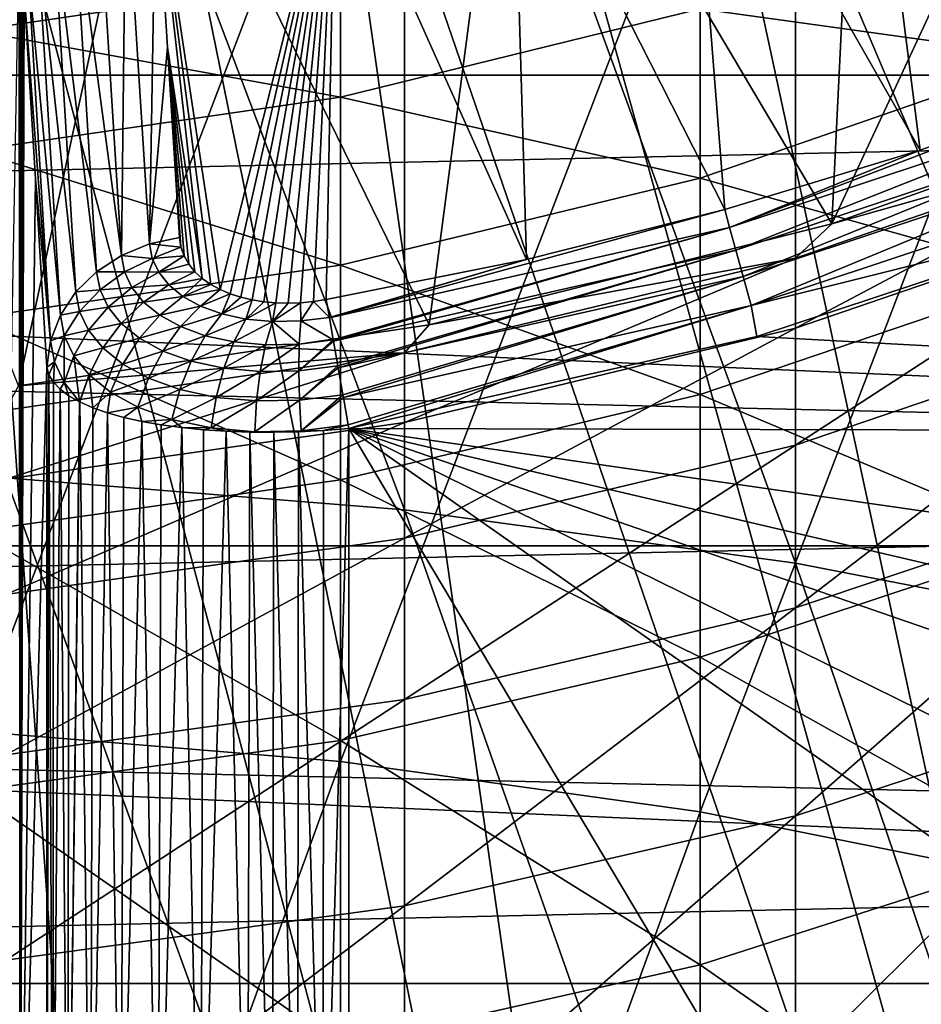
# Model space of a CAD drawing. Header units: metres. Extents: x -22 to 73, y -229 to 22.
# Tile 113 of 256: x 1.38 to 4.36, y -15.98 to -12.72. Entities that reach past the tile are written whole.
import ezdxf

# ---------------------------------------------------------------- set-up
doc = ezdxf.new("R2010")
doc.units = ezdxf.units.M
doc.layers.add('solid_509500_SW0001', color=7, linetype='CONTINUOUS')

msp = doc.modelspace()

# ---------------------------------------------------------------- linework, layer by layer
at = {"layer": 'solid_509500_SW0001'}
for points in [[(4.613945, -10.751764, 120.188515), (4.063456, -10.971657, 120.188515), (9.176717, -19.679533, 120.013718)], [(5.286733, -10.772672, 120.443748), (5.357495, -12.934342, 120.443748), (4.06397, -13.397169, 120.443748)], [(4.169304, -11.252418, 120.443748), (5.286733, -10.772672, 120.443748), (4.06397, -13.397169, 120.443748)], [(2.649518, -14.343637, 308.286011), (2.649518, -10.978977, 305.852478), (1.330785, -10.862916, 306.002411)], [(1.330785, -14.237582, 308.443176), (2.649518, -14.343637, 308.286011), (1.330785, -10.862916, 306.002411)], [(4.063456, -10.971657, 120.188515), (3.502535, -11.163385, 120.188515), (7.426612, -20.404449, 120.013718)], [(4.063456, -10.971657, 120.188515), (7.426612, -20.404449, 120.013718), (9.176717, -19.679533, 120.013718)], [(3.944256, -14.519326, 308.025635), (3.944256, -11.171246, 305.604095), (2.649518, -10.978977, 305.852478)], [(2.649518, -14.343637, 308.286011), (3.944256, -14.519326, 308.025635), (2.649518, -10.978977, 305.852478)], [(3.502535, -11.163385, 120.188515), (2.932623, -11.326458, 120.188515), (5.619987, -20.974077, 120.013718)], [(3.502535, -11.163385, 120.188515), (5.619987, -20.974077, 120.013718), (7.426612, -20.404449, 120.013718)], [(5.203274, -14.76306, 307.664429), (5.203274, -11.437979, 305.259521), (3.944256, -11.171246, 305.604095)], [(3.944256, -14.519326, 308.025635), (5.203274, -14.76306, 307.664429), (3.944256, -11.171246, 305.604095)], [(18.430916, -12.905476), (-18.430916, -12.905476), (-19.485569, -11.250006)], [(19.485569, -11.250006), (18.430916, -12.905476), (-19.485569, -11.250006)], [(3.009032, -11.616614, 120.443748), (4.169304, -11.252418, 120.443748), (4.06397, -13.397169, 120.443748)], [(2.932623, -11.326458, 120.188515), (2.355184, -11.460456, 120.188515), (5.619987, -20.974077, 120.013718)], [(4.992727, -12.924862, 110.75), (4.160568, -11.617732, 108.125244), (4.722585, -11.400843, 108.125244)], [(2.355184, -11.460456, 120.188515), (1.771698, -11.565034, 120.188515), (3.77059, -21.384079, 120.013718)], [(2.355184, -11.460456, 120.188515), (3.77059, -21.384079, 120.013718), (5.619987, -20.974077, 120.013718)], [(16.564871, -11.472904, 0.034086), (-16.047346, -12.18627, 0.034086), (15.468911, -12.912601, 0.034086)], [(1.771698, -11.565034, 120.188515), (1.183665, -11.639926, 120.188515), (3.77059, -21.384079, 120.013718)], [(1.817867, -11.861506, 120.443748), (3.009032, -11.616614, 120.443748), (2.731303, -13.730986, 120.443748)], [(3.009032, -11.616614, 120.443748), (4.06397, -13.397169, 120.443748), (2.731303, -13.730986, 120.443748)], [(4.3563, -13.153024, 110.75), (3.588635, -11.806935, 108.125244), (4.160568, -11.617732, 108.125244)], [(4.992727, -12.924862, 110.75), (4.3563, -13.153024, 110.75), (4.160568, -11.617732, 108.125244)], [(1.183665, -11.639926, 120.188515), (0.592593, -11.684937, 120.188515), (1.892496, -21.631334, 120.013718)], [(1.183665, -11.639926, 120.188515), (1.892496, -21.631334, 120.013718), (3.77059, -21.384079, 120.013718)], [(0.592593, -11.684937, 120.188515), (0, -11.699954, 120.188515), (1.892496, -21.631334, 120.013718)], [(0, -11.699954, 120.188515), (0, -21.713963, 120.013718), (1.892496, -21.631334, 120.013718)], [(1.225214, -15.074804, 307.202423), (1.225214, -11.77914, 304.818817), (2.438629, -11.889318, 304.676483)], [(3.709501, -13.349869, 110.75), (3.00815, -11.968001, 108.125244), (3.588635, -11.806935, 108.125244)], [(4.3563, -13.153024, 110.75), (3.709501, -13.349869, 110.75), (3.588635, -11.806935, 108.125244)], [(0.60805, -11.984585, 120.443748), (1.817867, -11.861506, 120.443748), (1.372323, -13.932577, 120.443748)], [(1.817867, -11.861506, 120.443748), (2.731303, -13.730986, 120.443748), (1.372323, -13.932577, 120.443748)], [(2.438629, -15.175482, 307.053223), (1.225214, -15.074804, 307.202423), (2.438629, -11.889318, 304.676483)], [(2.438629, -15.175482, 307.053223), (2.438629, -11.889318, 304.676483), (3.628558, -12.071769, 304.440765)], [(3.053869, -13.514928, 110.75), (2.420497, -12.100546, 108.125244), (3.00815, -11.968001, 108.125244)], [(3.709501, -13.349869, 110.75), (3.053869, -13.514928, 110.75), (3.00815, -11.968001, 108.125244)], [(3.628558, -15.3422, 306.806152), (2.438629, -15.175482, 307.053223), (3.628558, -12.071769, 304.440765)], [(3.628558, -15.3422, 306.806152), (3.628558, -12.071769, 304.440765), (4.783543, -12.324735, 304.113983)], [(2.039672, -13.614256, 110.595047), (1.827075, -12.204254, 108.125244), (2.420497, -12.100546, 108.125244)], [(2.073066, -13.628346, 110.627808), (2.039672, -13.614256, 110.595047), (2.420497, -12.100546, 108.125244)], [(2.108509, -13.639713, 110.656578), (2.073066, -13.628346, 110.627808), (2.420497, -12.100546, 108.125244)], [(2.14564, -13.648422, 110.681389), (2.108509, -13.639713, 110.656578), (2.420497, -12.100546, 108.125244)], [(2.184175, -13.654541, 110.702309), (2.14564, -13.648422, 110.681389), (2.420497, -12.100546, 108.125244)], [(2.223884, -13.658133, 110.719406), (2.184175, -13.654541, 110.702309), (2.420497, -12.100546, 108.125244)], [(2.264577, -13.65924, 110.732727), (2.223884, -13.658133, 110.719406), (2.420497, -12.100546, 108.125244)], [(2.306131, -13.657885, 110.742287), (2.264577, -13.65924, 110.732727), (2.420497, -12.100546, 108.125244)], [(2.348386, -13.654068, 110.74807), (2.306131, -13.657885, 110.742287), (2.420497, -12.100546, 108.125244)], [(2.390967, -13.647808, 110.75), (2.348386, -13.654068, 110.74807), (2.420497, -12.100546, 108.125244)], [(3.053869, -13.514928, 110.75), (2.390967, -13.647808, 110.75), (2.420497, -12.100546, 108.125244)], [(15.468911, -12.912601, 0.034086), (-16.047346, -12.18627, 0.034086), (-14.88947, -13.576676, 0.034086)], [(1.806244, -13.463715, 110.258766), (1.728217, -12.225831, 108.116219), (1.827075, -12.204254, 108.125244)], [(1.806244, -13.463715, 110.258766), (1.827075, -12.204254, 108.125244), (1.865507, -12.81212, 109.176537)], [(1.98083, -13.577762, 110.517609), (1.865507, -12.81212, 109.176537), (1.827075, -12.204254, 108.125244)], [(2.008761, -13.597398, 110.558281), (1.98083, -13.577762, 110.517609), (1.827075, -12.204254, 108.125244)], [(2.039672, -13.614256, 110.595047), (2.008761, -13.597398, 110.558281), (1.827075, -12.204254, 108.125244)], [(1.713321, -13.501808, 110.23999), (1.636086, -12.264194, 108.097237), (1.728217, -12.225831, 108.116219)], [(1.806244, -13.463715, 110.258766), (1.713321, -13.501808, 110.23999), (1.728217, -12.225831, 108.116219)], [(1.713321, -13.501808, 110.23999), (1.554486, -12.317762, 108.069092), (1.636086, -12.264194, 108.097237)], [(4.783543, -12.846195, 265.348969), (4.783543, -12.28014, 262.909027), (3.628558, -12.685536, 262.828796)], [(1.630947, -13.555336, 110.211914), (1.486785, -12.384322, 108.032951), (1.554486, -12.317762, 108.069092)], [(1.713321, -13.501808, 110.23999), (1.630947, -13.555336, 110.211914), (1.554486, -12.317762, 108.069092)], [(4.783543, -15.573354, 306.463593), (3.628558, -15.3422, 306.806152), (4.783543, -12.324735, 304.113983)], [(1.562563, -13.622063, 110.175728), (1.435778, -12.461126, 107.990295), (1.486785, -12.384322, 108.032951)], [(1.630947, -13.555336, 110.211914), (1.562563, -13.622063, 110.175728), (1.486785, -12.384322, 108.032951)], [(1.374959, -12.457781, 107.419289), (1.377988, -17.069614, 107.506042), (1.289257, -17.123735, 104.965103)], [(1.374959, -12.457781, 107.419289), (1.379293, -12.486233, 107.543396), (1.377988, -17.069614, 107.506042)], [(1.511024, -13.699203, 110.132927), (1.40357, -12.545005, 107.942894), (1.435778, -12.461126, 107.990295)], [(1.562563, -13.622063, 110.175728), (1.511024, -13.699203, 110.132927), (1.435778, -12.461126, 107.990295)], [(1.379293, -12.486233, 107.543396), (1.383515, -12.525146, 107.664307), (1.377988, -17.069614, 107.506042)], [(1.225214, -12.757904, 260.321686), (2.438629, -12.579435, 260.345062), (1.225214, -12.519338, 257.886688)], [(1.383515, -12.525146, 107.664307), (1.385569, -12.548333, 107.723122), (1.377988, -17.069614, 107.506042)], [(1.385569, -12.548333, 107.723122), (1.391491, -12.632495, 107.892693), (1.377988, -17.069614, 107.506042)], [(1.478482, -13.783534, 110.085304), (1.391491, -12.632495, 107.892693), (1.40357, -12.545005, 107.942894)], [(1.511024, -13.699203, 110.132927), (1.478482, -13.783534, 110.085304), (1.40357, -12.545005, 107.942894)], [(2.438629, -12.977927, 262.770935), (2.438629, -12.579435, 260.345062), (1.225214, -12.757904, 260.321686)], [(2.438629, -12.977927, 262.770935), (3.628558, -12.685536, 262.828796), (2.438629, -12.579435, 260.345062)], [(1.428754, -13.249755, 108.959785), (1.377988, -17.069614, 107.506042), (1.391491, -12.632495, 107.892693)], [(1.428754, -13.249755, 108.959785), (1.391491, -12.632495, 107.892693), (1.478482, -13.783534, 110.085304)], [(3.628558, -13.245508, 265.242493), (3.628558, -12.685536, 262.828796), (2.438629, -12.977927, 262.770935)], [(3.628558, -13.245508, 265.242493), (4.783543, -12.846195, 265.348969), (3.628558, -12.685536, 262.828796)], [(1.225214, -13.154495, 262.735992), (2.438629, -12.977927, 262.770935), (1.225214, -12.757904, 260.321686)], [(1.806244, -13.463715, 110.258766), (1.865507, -12.81212, 109.176537), (1.90523, -13.442719, 110.267448)], [(1.910081, -13.473665, 110.321701), (1.90523, -13.442719, 110.267448), (1.865507, -12.81212, 109.176537)], [(1.920505, -13.503055, 110.374634), (1.910081, -13.473665, 110.321701), (1.865507, -12.81212, 109.176537)], [(1.936131, -13.530424, 110.425385), (1.920505, -13.503055, 110.374634), (1.865507, -12.81212, 109.176537)], [(1.956428, -13.555397, 110.473206), (1.936131, -13.530424, 110.425385), (1.865507, -12.81212, 109.176537)], [(1.98083, -13.577762, 110.517609), (1.956428, -13.555397, 110.473206), (1.865507, -12.81212, 109.176537)], [(4.783543, -13.569901, 267.746857), (4.783543, -12.846195, 265.348969), (3.628558, -13.245508, 265.242493)], [(17.235994, -14.462728), (-17.235994, -14.462728), (-18.430916, -12.905476)], [(18.430916, -12.905476), (17.235994, -14.462728), (-18.430916, -12.905476)], [(15.468911, -12.912601, 0.034086), (-14.88947, -13.576676, 0.034086), (14.248201, -14.248201, 0.034086)], [(3.725887, -13.408865, 110.834335), (4.3563, -13.153024, 110.75), (4.992727, -12.924862, 110.75)], [(3.725887, -13.408865, 110.834335), (4.992727, -12.924862, 110.75), (5.014784, -12.981981, 110.834335)], [(4.063985, -13.397164, 255.443756), (4.06397, -13.397169, 120.443748), (5.357495, -12.934342, 120.443748)], [(5.357568, -12.934314, 255.443756), (4.063985, -13.397164, 255.443756), (5.357495, -12.934342, 120.443748)], [(5.203274, -13.0755, 257.850433), (4.063985, -13.397164, 255.443756), (5.357568, -12.934314, 255.443756)], [(2.438629, -13.533511, 265.16571), (2.438629, -12.977927, 262.770935), (1.225214, -13.154495, 262.735992)], [(2.438629, -13.533511, 265.16571), (3.628558, -13.245508, 265.242493), (2.438629, -12.977927, 262.770935)], [(3.725887, -13.408865, 110.834335), (5.014784, -12.981981, 110.834335), (3.746691, -13.483749, 110.904388)], [(5.014784, -12.981981, 110.834335), (5.042787, -13.054482, 110.904388), (3.746691, -13.483749, 110.904388)], [(3.746691, -13.483749, 110.904388), (5.042787, -13.054482, 110.904388), (3.770946, -13.57104, 110.956734)], [(5.042787, -13.054482, 110.904388), (5.075433, -13.138994, 110.956734), (3.770946, -13.57104, 110.956734)], [(5.203274, -13.0755, 257.850433), (3.944256, -13.510327, 257.822083), (4.063985, -13.397164, 255.443756)], [(3.944256, -13.742586, 260.192719), (3.944256, -13.510327, 257.822083), (5.203274, -13.0755, 257.850433)], [(5.203274, -13.310526, 260.249298), (3.944256, -13.742586, 260.192719), (5.203274, -13.0755, 257.850433)], [(1.225214, -13.70743, 265.119354), (2.438629, -13.533511, 265.16571), (1.225214, -13.154495, 262.735992)], [(3.725887, -13.408865, 110.834335), (3.709501, -13.349869, 110.75), (4.3563, -13.153024, 110.75)], [(3.770946, -13.57104, 110.956734), (5.075433, -13.138994, 110.956734), (3.797591, -13.666915, 110.989075)], [(5.075433, -13.138994, 110.956734), (5.111293, -13.231816, 110.989075), (3.797591, -13.666915, 110.989075)], [(1.428754, -13.249755, 108.959785), (1.466298, -13.871448, 110.034897), (1.377988, -17.069614, 107.506042)], [(1.478482, -13.783534, 110.085304), (1.466298, -13.871448, 110.034897), (1.428754, -13.249755, 108.959785)], [(3.628558, -13.961436, 267.614624), (3.628558, -13.245508, 265.242493), (2.438629, -13.533511, 265.16571)], [(3.628558, -13.961436, 267.614624), (4.783543, -13.569901, 267.746857), (3.628558, -13.245508, 265.242493)], [(5.137718, -13.333041, 111), (3.797591, -13.666915, 110.989075), (5.111293, -13.231816, 110.989075)], [(3.944256, -14.128692, 262.543182), (3.944256, -13.742586, 260.192719), (5.203274, -13.310526, 260.249298)], [(5.203274, -13.701232, 262.627777), (3.944256, -14.128692, 262.543182), (5.203274, -13.310526, 260.249298)], [(2.401525, -13.70812, 110.834335), (3.053869, -13.514928, 110.75), (3.709501, -13.349869, 110.75)], [(3.725887, -13.408865, 110.834335), (2.401525, -13.70812, 110.834335), (3.709501, -13.349869, 110.75)], [(5.137718, -13.333041, 111), (3.815474, -13.769834, 111), (3.797591, -13.666915, 110.989075)], [(5.137718, -13.333041, 111), (9.72197, -14.091777, 111), (3.815474, -13.769834, 111)], [(3.725887, -13.408865, 110.834335), (2.414217, -13.780591, 110.901337), (2.401525, -13.70812, 110.834335)], [(3.725887, -13.408865, 110.834335), (2.414933, -13.784677, 110.904388), (2.414217, -13.780591, 110.901337)], [(3.725887, -13.408865, 110.834335), (3.746691, -13.483749, 110.904388), (2.414933, -13.784677, 110.904388)], [(4.063985, -13.397164, 255.443756), (2.731265, -13.730994, 255.443756), (4.06397, -13.397169, 120.443748)], [(3.944256, -13.510327, 257.822083), (2.731265, -13.730994, 255.443756), (4.063985, -13.397164, 255.443756)], [(2.731265, -13.730994, 255.443756), (2.731303, -13.730986, 120.443748), (4.06397, -13.397169, 120.443748)], [(1.806244, -13.463715, 110.258766), (1.90523, -13.442719, 110.267448), (1.910081, -13.473665, 110.321701)], [(1.815325, -13.511484, 110.342873), (1.713321, -13.501808, 110.23999), (1.806244, -13.463715, 110.258766)], [(1.815325, -13.511484, 110.342873), (1.806244, -13.463715, 110.258766), (1.910081, -13.473665, 110.321701)], [(1.815325, -13.511484, 110.342873), (1.910081, -13.473665, 110.321701), (1.920505, -13.503055, 110.374634)], [(3.746691, -13.483749, 110.904388), (2.429369, -13.86708, 110.953575), (2.414933, -13.784677, 110.904388)], [(3.746691, -13.483749, 110.904388), (2.430567, -13.873915, 110.956734), (2.429369, -13.86708, 110.953575)], [(3.746691, -13.483749, 110.904388), (3.770946, -13.57104, 110.956734), (2.430567, -13.873915, 110.956734)], [(1.723598, -13.555792, 110.335014), (1.630947, -13.555336, 110.211914), (1.713321, -13.501808, 110.23999)], [(1.815325, -13.511484, 110.342873), (1.723598, -13.555792, 110.335014), (1.713321, -13.501808, 110.23999)], [(1.815325, -13.511484, 110.342873), (1.836646, -13.556974, 110.425919), (1.723598, -13.555792, 110.335014)], [(1.815325, -13.511484, 110.342873), (1.920505, -13.503055, 110.374634), (1.836646, -13.556974, 110.425919)], [(1.836646, -13.556974, 110.425919), (1.920505, -13.503055, 110.374634), (1.936131, -13.530424, 110.425385)], [(2.401218, -13.706367, 110.832344), (2.390967, -13.647808, 110.75), (3.053869, -13.514928, 110.75)], [(2.401218, -13.706367, 110.832344), (3.053869, -13.514928, 110.75), (2.401525, -13.70812, 110.834335)], [(3.944256, -13.510327, 257.822083), (2.649518, -13.823763, 257.801666), (2.731265, -13.730994, 255.443756)], [(2.649518, -14.054026, 260.151917), (2.649518, -13.823763, 257.801666), (3.944256, -13.510327, 257.822083)], [(3.944256, -13.742586, 260.192719), (2.649518, -14.054026, 260.151917), (3.944256, -13.510327, 257.822083)], [(2.438629, -14.243829, 267.519257), (2.438629, -13.533511, 265.16571), (1.225214, -13.70743, 265.119354)], [(1.836646, -13.556974, 110.425919), (1.936131, -13.530424, 110.425385), (1.956428, -13.555397, 110.473206)], [(2.438629, -14.243829, 267.519257), (3.628558, -13.961436, 267.614624), (2.438629, -13.533511, 265.16571)], [(14.248201, -14.248201, 0.034086), (-14.88947, -13.576676, 0.034086), (-13.611543, -14.857604, 0.034086)], [(1.642323, -13.615005, 110.316933), (1.562563, -13.622063, 110.175728), (1.630947, -13.555336, 110.211914)], [(1.723598, -13.555792, 110.335014), (1.642323, -13.615005, 110.316933), (1.630947, -13.555336, 110.211914)], [(1.723598, -13.555792, 110.335014), (1.747893, -13.607475, 110.42926), (1.642323, -13.615005, 110.316933)], [(1.836646, -13.556974, 110.425919), (1.747893, -13.607475, 110.42926), (1.723598, -13.555792, 110.335014)], [(1.836646, -13.556974, 110.425919), (1.870389, -13.599221, 110.506378), (1.747893, -13.607475, 110.42926)], [(1.836646, -13.556974, 110.425919), (1.956428, -13.555397, 110.473206), (1.870389, -13.599221, 110.506378)], [(1.870389, -13.599221, 110.506378), (1.956428, -13.555397, 110.473206), (1.98083, -13.577762, 110.517609)], [(1.870389, -13.599221, 110.506378), (1.98083, -13.577762, 110.517609), (1.916593, -13.637126, 110.582504)], [(1.916593, -13.637126, 110.582504), (1.98083, -13.577762, 110.517609), (2.008761, -13.597398, 110.558281)], [(3.770946, -13.57104, 110.956734), (2.446041, -13.96222, 110.986877), (2.430567, -13.873915, 110.956734)], [(3.770946, -13.57104, 110.956734), (2.447742, -13.97193, 110.989075), (2.446041, -13.96222, 110.986877)], [(3.770946, -13.57104, 110.956734), (3.797591, -13.666915, 110.989075), (2.447742, -13.97193, 110.989075)], [(4.783543, -14.448188, 270.092529), (4.783543, -13.569901, 267.746857), (3.628558, -13.961436, 267.614624)], [(1.747893, -13.607475, 110.42926), (1.669355, -13.672353, 110.421425), (1.642323, -13.615005, 110.316933)], [(1.747893, -13.607475, 110.42926), (1.786603, -13.655807, 110.521095), (1.669355, -13.672353, 110.421425)], [(1.870389, -13.599221, 110.506378), (1.786603, -13.655807, 110.521095), (1.747893, -13.607475, 110.42926)], [(1.870389, -13.599221, 110.506378), (1.916593, -13.637126, 110.582504), (1.786603, -13.655807, 110.521095)], [(1.916593, -13.637126, 110.582504), (2.008761, -13.597398, 110.558281), (2.039672, -13.614256, 110.595047)], [(1.916593, -13.637126, 110.582504), (2.039672, -13.614256, 110.595047), (1.975032, -13.669458, 110.652321)], [(1.975032, -13.669458, 110.652321), (2.039672, -13.614256, 110.595047), (2.073066, -13.628346, 110.627808)], [(1.574892, -13.68665, 110.289391), (1.511024, -13.699203, 110.132927), (1.562563, -13.622063, 110.175728)], [(1.642323, -13.615005, 110.316933), (1.574892, -13.68665, 110.289391), (1.562563, -13.622063, 110.175728)], [(1.642323, -13.615005, 110.316933), (1.669355, -13.672353, 110.421425), (1.574892, -13.68665, 110.289391)], [(1.916593, -13.637126, 110.582504), (1.840027, -13.699529, 110.60862), (1.786603, -13.655807, 110.521095)], [(1.916593, -13.637126, 110.582504), (1.975032, -13.669458, 110.652321), (1.840027, -13.699529, 110.60862)], [(1.975032, -13.669458, 110.652321), (2.073066, -13.628346, 110.627808), (2.04502, -13.694894, 110.713638)], [(2.04502, -13.694894, 110.713638), (2.073066, -13.628346, 110.627808), (2.108509, -13.639713, 110.656578)], [(2.04502, -13.694894, 110.713638), (2.108509, -13.639713, 110.656578), (2.14564, -13.648422, 110.681389)], [(1.669355, -13.672353, 110.421425), (1.604313, -13.748898, 110.40274), (1.574892, -13.68665, 110.289391)], [(1.669355, -13.672353, 110.421425), (1.712642, -13.726247, 110.523674), (1.604313, -13.748898, 110.40274)], [(1.786603, -13.655807, 110.521095), (1.712642, -13.726247, 110.523674), (1.669355, -13.672353, 110.421425)], [(1.786603, -13.655807, 110.521095), (1.840027, -13.699529, 110.60862), (1.712642, -13.726247, 110.523674)], [(1.975032, -13.669458, 110.652321), (1.90818, -13.737161, 110.689545), (1.840027, -13.699529, 110.60862)], [(1.975032, -13.669458, 110.652321), (2.04502, -13.694894, 110.713638), (1.90818, -13.737161, 110.689545)], [(2.04502, -13.694894, 110.713638), (2.14564, -13.648422, 110.681389), (2.125186, -13.712128, 110.764137)], [(2.125186, -13.712128, 110.764137), (2.14564, -13.648422, 110.681389), (2.184175, -13.654541, 110.702309)], [(2.125186, -13.712128, 110.764137), (2.184175, -13.654541, 110.702309), (2.223884, -13.658133, 110.719406)], [(2.125186, -13.712128, 110.764137), (2.223884, -13.658133, 110.719406), (2.213321, -13.720083, 110.801689)], [(2.213321, -13.720083, 110.801689), (2.264577, -13.65924, 110.732727), (2.306131, -13.657885, 110.742287)], [(2.213321, -13.720083, 110.801689), (2.306131, -13.657885, 110.742287), (2.306458, -13.718154, 110.824677)], [(2.213321, -13.720083, 110.801689), (2.223884, -13.658133, 110.719406), (2.264577, -13.65924, 110.732727)], [(2.306458, -13.718154, 110.824677), (2.306131, -13.657885, 110.742287), (2.348386, -13.654068, 110.74807)], [(2.306458, -13.718154, 110.824677), (2.348386, -13.654068, 110.74807), (2.401218, -13.706367, 110.832344)], [(2.401218, -13.706367, 110.832344), (2.348386, -13.654068, 110.74807), (2.390967, -13.647808, 110.75)], [(3.797591, -13.666915, 110.989075), (2.463536, -14.062042, 110.999847), (2.447742, -13.97193, 110.989075)], [(3.797591, -13.666915, 110.989075), (2.465689, -14.074325, 111), (2.463536, -14.062042, 110.999847)], [(3.815474, -13.769834, 111), (2.465689, -14.074325, 111), (3.797591, -13.666915, 110.989075)], [(1.225214, -14.41436, 267.46167), (2.438629, -14.243829, 267.519257), (1.225214, -13.70743, 265.119354)], [(1.524122, -13.767737, 110.253532), (1.478482, -13.783534, 110.085304), (1.511024, -13.699203, 110.132927)], [(1.574892, -13.68665, 110.289391), (1.524122, -13.767737, 110.253532), (1.511024, -13.699203, 110.132927)], [(1.574892, -13.68665, 110.289391), (1.604313, -13.748898, 110.40274), (1.524122, -13.767737, 110.253532)], [(1.840027, -13.699529, 110.60862), (1.772717, -13.775284, 110.621628), (1.712642, -13.726247, 110.523674)], [(1.840027, -13.699529, 110.60862), (1.90818, -13.737161, 110.689545), (1.772717, -13.775284, 110.621628)], [(2.04502, -13.694894, 110.713638), (1.990507, -13.767034, 110.7612), (1.90818, -13.737161, 110.689545)], [(2.04502, -13.694894, 110.713638), (2.125186, -13.712128, 110.764137), (1.990507, -13.767034, 110.7612)], [(2.125186, -13.712128, 110.764137), (2.085505, -13.787432, 110.820648), (1.990507, -13.767034, 110.7612)], [(2.125186, -13.712128, 110.764137), (2.213321, -13.720083, 110.801689), (2.085505, -13.787432, 110.820648)], [(2.306458, -13.718154, 110.824677), (2.401218, -13.706367, 110.832344), (2.414217, -13.780591, 110.901337)], [(2.401218, -13.706367, 110.832344), (2.401525, -13.70812, 110.834335), (2.414217, -13.780591, 110.901337)], [(3.944256, -14.667006, 264.863525), (3.944256, -14.128692, 262.543182), (5.203274, -13.701232, 262.627777)], [(5.203274, -14.245961, 264.975769), (3.944256, -14.667006, 264.863525), (5.203274, -13.701232, 262.627777)], [(2.731265, -13.730994, 255.443756), (1.37224, -13.932586, 255.443756), (1.372323, -13.932577, 120.443748)], [(2.649518, -13.823763, 257.801666), (1.37224, -13.932586, 255.443756), (2.731265, -13.730994, 255.443756)], [(2.731265, -13.730994, 255.443756), (1.372323, -13.932577, 120.443748), (2.731303, -13.730986, 120.443748)], [(1.712642, -13.726247, 110.523674), (1.651594, -13.807599, 110.514008), (1.604313, -13.748898, 110.40274)], [(1.712642, -13.726247, 110.523674), (1.772717, -13.775284, 110.621628), (1.651594, -13.807599, 110.514008)], [(1.90818, -13.737161, 110.689545), (1.84982, -13.817757, 110.712723), (1.772717, -13.775284, 110.621628)], [(1.90818, -13.737161, 110.689545), (1.990507, -13.767034, 110.7612), (1.84982, -13.817757, 110.712723)], [(2.213321, -13.720083, 110.801689), (2.190459, -13.796899, 110.865059), (2.085505, -13.787432, 110.820648)], [(2.213321, -13.720083, 110.801689), (2.301518, -13.794602, 110.892273), (2.190459, -13.796899, 110.865059)], [(2.213321, -13.720083, 110.801689), (2.306458, -13.718154, 110.824677), (2.301518, -13.794602, 110.892273)], [(2.306458, -13.718154, 110.824677), (2.414217, -13.780591, 110.901337), (2.301518, -13.794602, 110.892273)], [(2.649518, -14.436815, 262.482208), (2.649518, -14.054026, 260.151917), (3.944256, -13.742586, 260.192719)], [(3.944256, -14.128692, 262.543182), (2.649518, -14.436815, 262.482208), (3.944256, -13.742586, 260.192719)], [(1.491728, -13.853641, 110.208641), (1.478482, -13.783534, 110.085304), (1.524122, -13.767737, 110.253532)], [(1.523407, -13.921474, 110.331978), (1.491728, -13.853641, 110.208641), (1.524122, -13.767737, 110.253532)], [(1.523407, -13.921474, 110.331978), (1.524122, -13.767737, 110.253532), (1.555481, -13.833914, 110.373993)], [(1.604313, -13.748898, 110.40274), (1.555481, -13.833914, 110.373993), (1.524122, -13.767737, 110.253532)], [(1.604313, -13.748898, 110.40274), (1.651594, -13.807599, 110.514008), (1.555481, -13.833914, 110.373993)], [(1.772717, -13.775284, 110.621628), (1.717476, -13.861229, 110.620987), (1.651594, -13.807599, 110.514008)], [(1.772717, -13.775284, 110.621628), (1.84982, -13.817757, 110.712723), (1.717476, -13.861229, 110.620987)], [(1.990507, -13.767034, 110.7612), (1.943507, -13.851678, 110.793839), (1.84982, -13.817757, 110.712723)], [(1.990507, -13.767034, 110.7612), (2.085505, -13.787432, 110.820648), (1.943507, -13.851678, 110.793839)], [(3.815474, -13.769834, 111), (9.72197, -14.091777, 111), (2.465689, -14.074325, 111)], [(1.491728, -13.853641, 110.208641), (1.466298, -13.871448, 110.034897), (1.478482, -13.783534, 110.085304)], [(1.651594, -13.807599, 110.514008), (1.606009, -13.896469, 110.492493), (1.555481, -13.833914, 110.373993)], [(1.651594, -13.807599, 110.514008), (1.717476, -13.861229, 110.620987), (1.606009, -13.896469, 110.492493)], [(2.085505, -13.787432, 110.820648), (2.052161, -13.874959, 110.861465), (1.943507, -13.851678, 110.793839)], [(2.085505, -13.787432, 110.820648), (2.190459, -13.796899, 110.865059), (2.052161, -13.874959, 110.861465)], [(2.190459, -13.796899, 110.865059), (2.172598, -13.885794, 110.91214), (2.052161, -13.874959, 110.861465)], [(2.301518, -13.794602, 110.892273), (2.300153, -13.883143, 110.943237), (2.172598, -13.885794, 110.91214)], [(2.190459, -13.796899, 110.865059), (2.301518, -13.794602, 110.892273), (2.172598, -13.885794, 110.91214)], [(2.414217, -13.780591, 110.901337), (2.414933, -13.784677, 110.904388), (2.300153, -13.883143, 110.943237)], [(2.301518, -13.794602, 110.892273), (2.414217, -13.780591, 110.901337), (2.300153, -13.883143, 110.943237)], [(2.414933, -13.784677, 110.904388), (2.429369, -13.86708, 110.953575), (2.300153, -13.883143, 110.943237)], [(2.649518, -13.823763, 257.801666), (1.330785, -14.012966, 257.789337), (1.37224, -13.932586, 255.443756)], [(1.330785, -14.242025, 260.127289), (1.330785, -14.012966, 257.789337), (2.649518, -13.823763, 257.801666)], [(2.649518, -14.054026, 260.151917), (1.330785, -14.242025, 260.127289), (2.649518, -13.823763, 257.801666)], [(1.523407, -13.921474, 110.331978), (1.555481, -13.833914, 110.373993), (1.57448, -13.985807, 110.45359)], [(1.555481, -13.833914, 110.373993), (1.606009, -13.896469, 110.492493), (1.57448, -13.985807, 110.45359)], [(1.84982, -13.817757, 110.712723), (1.802386, -13.907881, 110.720871), (1.717476, -13.861229, 110.620987)], [(1.84982, -13.817757, 110.712723), (1.943507, -13.851678, 110.793839), (1.802386, -13.907881, 110.720871)], [(1.377988, -17.069614, 107.506042), (1.466298, -13.871448, 110.034897), (1.466298, -17.015234, 110.034897)], [(1.491728, -13.853641, 110.208641), (1.473264, -13.8966, 110.122849), (1.466298, -13.871448, 110.034897)], [(1.466298, -13.871448, 110.034897), (1.473264, -13.8966, 110.122849), (1.466298, -17.015234, 110.034897)], [(1.491728, -13.853641, 110.208641), (1.4879, -13.920851, 110.209587), (1.473264, -13.8966, 110.122849)], [(1.523407, -13.921474, 110.331978), (1.4879, -13.920851, 110.209587), (1.491728, -13.853641, 110.208641)], [(1.717476, -13.861229, 110.620987), (1.676608, -13.953775, 110.606712), (1.606009, -13.896469, 110.492493)], [(1.717476, -13.861229, 110.620987), (1.802386, -13.907881, 110.720871), (1.676608, -13.953775, 110.606712)], [(1.943507, -13.851678, 110.793839), (1.905985, -13.945292, 110.810173), (1.802386, -13.907881, 110.720871)], [(1.943507, -13.851678, 110.793839), (2.052161, -13.874959, 110.861465), (1.905985, -13.945292, 110.810173)], [(2.052161, -13.874959, 110.861465), (2.026546, -13.971053, 110.88488), (1.905985, -13.945292, 110.810173)], [(2.052161, -13.874959, 110.861465), (2.172598, -13.885794, 110.91214), (2.026546, -13.971053, 110.88488)], [(2.300153, -13.883143, 110.943237), (2.429369, -13.86708, 110.953575), (2.302421, -13.980082, 110.975433)], [(2.429369, -13.86708, 110.953575), (2.430567, -13.873915, 110.956734), (2.302421, -13.980082, 110.975433)], [(2.430567, -13.873915, 110.956734), (2.446041, -13.96222, 110.986877), (2.302421, -13.980082, 110.975433)], [(1.473264, -13.8966, 110.122849), (1.486626, -17.012573, 110.20356), (1.466298, -17.015234, 110.034897)], [(1.473264, -13.8966, 110.122849), (1.4879, -13.920851, 110.209587), (1.486626, -17.012573, 110.20356)], [(1.606009, -13.896469, 110.492493), (1.575501, -13.986318, 110.455597), (1.57448, -13.985807, 110.45359)], [(1.606009, -13.896469, 110.492493), (1.618181, -14.005152, 110.530785), (1.575501, -13.986318, 110.455597)], [(1.606009, -13.896469, 110.492493), (1.676608, -13.953775, 110.606712), (1.618181, -14.005152, 110.530785)], [(2.172598, -13.885794, 110.91214), (2.160481, -13.983055, 110.940987), (2.026546, -13.971053, 110.88488)], [(2.300153, -13.883143, 110.943237), (2.302421, -13.980082, 110.975433), (2.160481, -13.983055, 110.940987)], [(2.172598, -13.885794, 110.91214), (2.300153, -13.883143, 110.943237), (2.160481, -13.983055, 110.940987)], [(1.4879, -13.920851, 110.209587), (1.510007, -13.944009, 110.294403), (1.486626, -17.012573, 110.20356)], [(1.523407, -13.921474, 110.331978), (1.510007, -13.944009, 110.294403), (1.4879, -13.920851, 110.209587)], [(1.523407, -13.921474, 110.331978), (1.539317, -13.965887, 110.37661), (1.510007, -13.944009, 110.294403)], [(1.523407, -13.921474, 110.331978), (1.57448, -13.985807, 110.45359), (1.539317, -13.965887, 110.37661)], [(1.802386, -13.907881, 110.720871), (1.767862, -14.003769, 110.713661), (1.676608, -13.953775, 110.606712)], [(1.802386, -13.907881, 110.720871), (1.905985, -13.945292, 110.810173), (1.767862, -14.003769, 110.713661)], [(1.510007, -13.944009, 110.294403), (1.535287, -17.008299, 110.366539), (1.486626, -17.012573, 110.20356)], [(1.510007, -13.944009, 110.294403), (1.539317, -13.965887, 110.37661), (1.535287, -17.008299, 110.366539)], [(1.539317, -13.965887, 110.37661), (1.57448, -13.985807, 110.45359), (1.535287, -17.008299, 110.366539)], [(1.676608, -13.953775, 110.606712), (1.666932, -14.022256, 110.601654), (1.618181, -14.005152, 110.530785)], [(1.676608, -13.953775, 110.606712), (1.767862, -14.003769, 110.713661), (1.666932, -14.022256, 110.601654)], [(1.905985, -13.945292, 110.810173), (1.879506, -14.043969, 110.809532), (1.767862, -14.003769, 110.713661)], [(1.905985, -13.945292, 110.810173), (2.026546, -13.971053, 110.88488), (1.879506, -14.043969, 110.809532)], [(2.026546, -13.971053, 110.88488), (2.00973, -14.071704, 110.889915), (1.879506, -14.043969, 110.809532)], [(2.026546, -13.971053, 110.88488), (2.160481, -13.983055, 110.940987), (2.00973, -14.071704, 110.889915)], [(2.302421, -13.980082, 110.975433), (2.446041, -13.96222, 110.986877), (2.308225, -14.081367, 110.987518)], [(2.446041, -13.96222, 110.986877), (2.447742, -13.97193, 110.989075), (2.308225, -14.081367, 110.987518)], [(2.447742, -13.97193, 110.989075), (2.463536, -14.062042, 110.999847), (2.308225, -14.081367, 110.987518)], [(3.628558, -14.830283, 269.935089), (3.628558, -13.961436, 267.614624), (2.438629, -14.243829, 267.519257)], [(3.628558, -14.830283, 269.935089), (4.783543, -14.448188, 270.092529), (3.628558, -13.961436, 267.614624)], [(1.57448, -13.985807, 110.45359), (1.575501, -13.986318, 110.455597), (1.535287, -17.008299, 110.366539)], [(1.575501, -13.986318, 110.455597), (1.610964, -17.002464, 110.519081), (1.535287, -17.008299, 110.366539)], [(1.575501, -13.986318, 110.455597), (1.618181, -14.005152, 110.530785), (1.610964, -17.002464, 110.519081)], [(1.618181, -14.005152, 110.530785), (1.666932, -14.022256, 110.601654), (1.610964, -17.002464, 110.519081)], [(1.767862, -14.003769, 110.713661), (1.721288, -14.037511, 110.667732), (1.666932, -14.022256, 110.601654)], [(1.767862, -14.003769, 110.713661), (1.780762, -14.050815, 110.728615), (1.721288, -14.037511, 110.667732)], [(1.767862, -14.003769, 110.713661), (1.879506, -14.043969, 110.809532), (1.780762, -14.050815, 110.728615)], [(2.160481, -13.983055, 110.940987), (2.154616, -14.084622, 110.950386), (2.00973, -14.071704, 110.889915)], [(2.302421, -13.980082, 110.975433), (2.308225, -14.081367, 110.987518), (2.154616, -14.084622, 110.950386)], [(2.160481, -13.983055, 110.940987), (2.302421, -13.980082, 110.975433), (2.154616, -14.084622, 110.950386)], [(1.666932, -14.022256, 110.601654), (1.711493, -16.995153, 110.656647), (1.610964, -17.002464, 110.519081)], [(1.666932, -14.022256, 110.601654), (1.721288, -14.037511, 110.667732), (1.711493, -16.995153, 110.656647)], [(1.721288, -14.037511, 110.667732), (1.780762, -14.050815, 110.728615), (1.711493, -16.995153, 110.656647)], [(1.330785, -14.622812, 262.445374), (1.330785, -14.242025, 260.127289), (2.649518, -14.054026, 260.151917)], [(2.649518, -14.436815, 262.482208), (1.330785, -14.622812, 262.445374), (2.649518, -14.054026, 260.151917)], [(1.780762, -14.050815, 110.728615), (1.834014, -16.986469, 110.77523), (1.711493, -16.995153, 110.656647)], [(1.879506, -14.043969, 110.809532), (1.844852, -14.062094, 110.783943), (1.780762, -14.050815, 110.728615)], [(1.780762, -14.050815, 110.728615), (1.844852, -14.062094, 110.783943), (1.834014, -16.986469, 110.77523)], [(1.844852, -14.062094, 110.783943), (1.913057, -14.071283, 110.833427), (1.834014, -16.986469, 110.77523)], [(1.879506, -14.043969, 110.809532), (1.913057, -14.071283, 110.833427), (1.844852, -14.062094, 110.783943)], [(1.879506, -14.043969, 110.809532), (2.00973, -14.071704, 110.889915), (1.913057, -14.071283, 110.833427)], [(2.308225, -14.081367, 110.987518), (2.463536, -14.062042, 110.999847), (2.381976, -14.080566, 110.99649)], [(2.463536, -14.062042, 110.999847), (2.465689, -14.074325, 111), (2.381976, -14.080566, 110.99649)], [(1.913057, -14.071283, 110.833427), (1.975, -16.976555, 110.871338), (1.834014, -16.986469, 110.77523)], [(1.913057, -14.071283, 110.833427), (1.984887, -14.07833, 110.876831), (1.975, -16.976555, 110.871338)], [(2.00973, -14.071704, 110.889915), (1.984887, -14.07833, 110.876831), (1.913057, -14.071283, 110.833427)], [(1.984887, -14.07833, 110.876831), (2.059862, -14.083209, 110.913948), (1.975, -16.976555, 110.871338)], [(2.059862, -14.083209, 110.913948), (2.130357, -16.965591, 110.942101), (1.975, -16.976555, 110.871338)], [(2.00973, -14.071704, 110.889915), (2.059862, -14.083209, 110.913948), (1.984887, -14.07833, 110.876831)], [(2.00973, -14.071704, 110.889915), (2.154616, -14.084622, 110.950386), (2.059862, -14.083209, 110.913948)], [(2.059862, -14.083209, 110.913948), (2.137527, -14.085887, 110.944618), (2.130357, -16.965591, 110.942101)], [(2.154616, -14.084622, 110.950386), (2.137527, -14.085887, 110.944618), (2.059862, -14.083209, 110.913948)], [(2.137527, -14.085887, 110.944618), (2.212026, -16.959787, 110.967293), (2.130357, -16.965591, 110.942101)], [(2.154616, -14.084622, 110.950386), (2.217427, -14.086345, 110.968697), (2.137527, -14.085887, 110.944618)], [(2.137527, -14.085887, 110.944618), (2.217427, -14.086345, 110.968697), (2.212026, -16.959787, 110.967293)], [(2.154616, -14.084622, 110.950386), (2.308225, -14.081367, 110.987518), (2.217427, -14.086345, 110.968697)], [(2.217427, -14.086345, 110.968697), (2.295551, -16.953815, 110.98542), (2.212026, -16.959787, 110.967293)], [(2.308225, -14.081367, 110.987518), (2.299071, -14.084573, 110.986023), (2.217427, -14.086345, 110.968697)], [(2.217427, -14.086345, 110.968697), (2.299071, -14.084573, 110.986023), (2.295551, -16.953815, 110.98542)], [(2.299071, -14.084573, 110.986023), (2.380316, -16.947716, 110.996346), (2.295551, -16.953815, 110.98542)], [(2.299071, -14.084573, 110.986023), (2.381976, -14.080566, 110.99649), (2.380316, -16.947716, 110.996346)], [(2.308225, -14.081367, 110.987518), (2.381976, -14.080566, 110.99649), (2.299071, -14.084573, 110.986023)], [(2.465689, -14.074325, 111), (2.465689, -16.941525, 111), (2.380316, -16.947716, 110.996346)], [(2.381976, -14.080566, 110.99649), (2.465689, -14.074325, 111), (2.380316, -16.947716, 110.996346)], [(3.999403, -16.646309, 111), (2.465689, -16.941525, 111), (2.465689, -14.074325, 111)], [(8.385394, -14.925817, 111), (2.465689, -14.074325, 111), (9.72197, -14.091777, 111)], [(7.689087, -15.296169, 111), (2.465689, -14.074325, 111), (8.385394, -14.925817, 111)], [(6.97619, -15.634182, 111), (2.465689, -14.074325, 111), (7.689087, -15.296169, 111)], [(6.248686, -15.938908, 111), (2.465689, -14.074325, 111), (6.97619, -15.634182, 111)], [(5.508638, -16.209558, 111), (2.465689, -14.074325, 111), (6.248686, -15.938908, 111)], [(3.999403, -16.646309, 111), (2.465689, -14.074325, 111), (5.508638, -16.209558, 111)], [(2.649518, -14.970506, 264.782623), (2.649518, -14.436815, 262.482208), (3.944256, -14.128692, 262.543182)], [(3.944256, -14.667006, 264.863525), (2.649518, -14.970506, 264.782623), (3.944256, -14.128692, 262.543182)], [(14.248201, -14.248201, 0.034086), (-13.611543, -14.857604, 0.034086), (12.912601, -15.468911, 0.034086)], [(2.438629, -15.105867, 269.821533), (2.438629, -14.243829, 267.519257), (1.225214, -14.41436, 267.46167)], [(2.649518, -17.859592, 310.4953), (2.649518, -14.343637, 308.286011), (1.330785, -14.237582, 308.443176)], [(1.330785, -17.763996, 310.659058), (2.649518, -17.859592, 310.4953), (1.330785, -14.237582, 308.443176)], [(2.438629, -15.105867, 269.821533), (3.628558, -14.830283, 269.935089), (2.438629, -14.243829, 267.519257)], [(3.944256, -15.355246, 267.143921), (3.944256, -14.667006, 264.863525), (5.203274, -14.245961, 264.975769)], [(5.203274, -14.942402, 267.283325), (3.944256, -15.355246, 267.143921), (5.203274, -14.245961, 264.975769)], [(3.944256, -18.017958, 310.22406), (3.944256, -14.519326, 308.025635), (2.649518, -14.343637, 308.286011)], [(2.649518, -17.859592, 310.4953), (3.944256, -18.017958, 310.22406), (2.649518, -14.343637, 308.286011)], [(1.225214, -15.272287, 269.752991), (2.438629, -15.105867, 269.821533), (1.225214, -14.41436, 267.46167)], [(1.330785, -15.153711, 264.733765), (1.330785, -14.622812, 262.445374), (2.649518, -14.436815, 262.482208)], [(2.649518, -14.970506, 264.782623), (1.330785, -15.153711, 264.733765), (2.649518, -14.436815, 262.482208)], [(4.783543, -15.477327, 272.376068), (4.783543, -14.448188, 270.092529), (3.628558, -14.830283, 269.935089)], [(15.909897, -15.909908), (-15.909897, -15.909908), (-17.235994, -14.462728)], [(17.235994, -14.462728), (15.909897, -15.909908), (-17.235994, -14.462728)], [(5.203274, -18.237658, 309.847748), (5.203274, -14.76306, 307.664429), (3.944256, -14.519326, 308.025635)], [(3.944256, -18.017958, 310.22406), (5.203274, -18.237658, 309.847748), (3.944256, -14.519326, 308.025635)], [(2.649518, -15.652833, 267.043396), (2.649518, -14.970506, 264.782623), (3.944256, -14.667006, 264.863525)], [(3.944256, -15.355246, 267.143921), (2.649518, -15.652833, 267.043396), (3.944256, -14.667006, 264.863525)], [(3.628558, -15.848362, 272.194092), (3.628558, -14.830283, 269.935089), (2.438629, -15.105867, 269.821533)], [(3.628558, -15.848362, 272.194092), (4.783543, -15.477327, 272.376068), (3.628558, -14.830283, 269.935089)], [(12.912601, -15.468911, 0.034086), (-13.611543, -14.857604, 0.034086), (-12.223828, -16.018755, 0.034086)], [(3.944256, -16.190489, 269.374634), (3.944256, -15.355246, 267.143921), (5.203274, -14.942402, 267.283325)], [(5.203274, -15.7876, 269.540649), (3.944256, -16.190489, 269.374634), (5.203274, -14.942402, 267.283325)], [(1.330785, -15.832471, 266.982727), (1.330785, -15.153711, 264.733765), (2.649518, -14.970506, 264.782623)], [(2.649518, -15.652833, 267.043396), (1.330785, -15.832471, 266.982727), (2.649518, -14.970506, 264.782623)], [(1.225214, -18.518663, 309.366425), (1.225214, -15.074804, 307.202423), (2.438629, -15.175482, 307.053223)], [(2.438629, -16.115969, 272.062836), (2.438629, -15.105867, 269.821533), (1.225214, -15.272287, 269.752991)], [(2.438629, -16.115969, 272.062836), (3.628558, -15.848362, 272.194092), (2.438629, -15.105867, 269.821533)], [(2.438629, -18.609413, 309.210999), (1.225214, -18.518663, 309.366425), (2.438629, -15.175482, 307.053223)], [(2.438629, -18.609413, 309.210999), (2.438629, -15.175482, 307.053223), (3.628558, -15.3422, 306.806152)], [(1.225214, -16.277571, 271.983582), (2.438629, -16.115969, 272.062836), (1.225214, -15.272287, 269.752991)], [(3.628558, -18.759691, 308.953583), (2.438629, -18.609413, 309.210999), (3.628558, -15.3422, 306.806152)], [(2.649518, -16.480902, 269.254974), (2.649518, -15.652833, 267.043396), (3.944256, -15.355246, 267.143921)], [(3.944256, -16.190489, 269.374634), (2.649518, -16.480902, 269.254974), (3.944256, -15.355246, 267.143921)], [(3.628558, -18.759691, 308.953583), (3.628558, -15.3422, 306.806152), (4.783543, -15.573354, 306.463593)], [(12.912601, -15.468911, 0.034086), (-12.223828, -16.018755, 0.034086), (11.472904, -16.564871, 0.034086)], [(4.783543, -16.652954, 274.587738), (4.783543, -15.477327, 272.376068), (3.628558, -15.848362, 272.194092)], [(4.783543, -18.968052, 308.59668), (3.628558, -18.759691, 308.953583), (4.783543, -15.573354, 306.463593)], [(1.330785, -16.65621, 269.182739), (1.330785, -15.832471, 266.982727), (2.649518, -15.652833, 267.043396)], [(2.649518, -16.480902, 269.254974), (1.330785, -16.65621, 269.182739), (2.649518, -15.652833, 267.043396)], [(3.944256, -17.169193, 271.546265), (3.944256, -16.190489, 269.374634), (5.203274, -15.7876, 269.540649)], [(5.203274, -16.777966, 271.738159), (3.944256, -17.169193, 271.546265), (5.203274, -15.7876, 269.540649)], [(3.628558, -17.011353, 274.381989), (3.628558, -15.848362, 272.194092), (2.438629, -16.115969, 272.062836)], [(3.628558, -17.011353, 274.381989), (4.783543, -16.652954, 274.587738), (3.628558, -15.848362, 272.194092)], [(14.462714, -17.236006), (-14.462714, -17.236006), (-15.909897, -15.909908)], [(15.909897, -15.909908), (14.462714, -17.236006), (-15.909897, -15.909908)]]:
    msp.add_3dface(points, dxfattribs=at)

doc.saveas('drawing.dxf')
